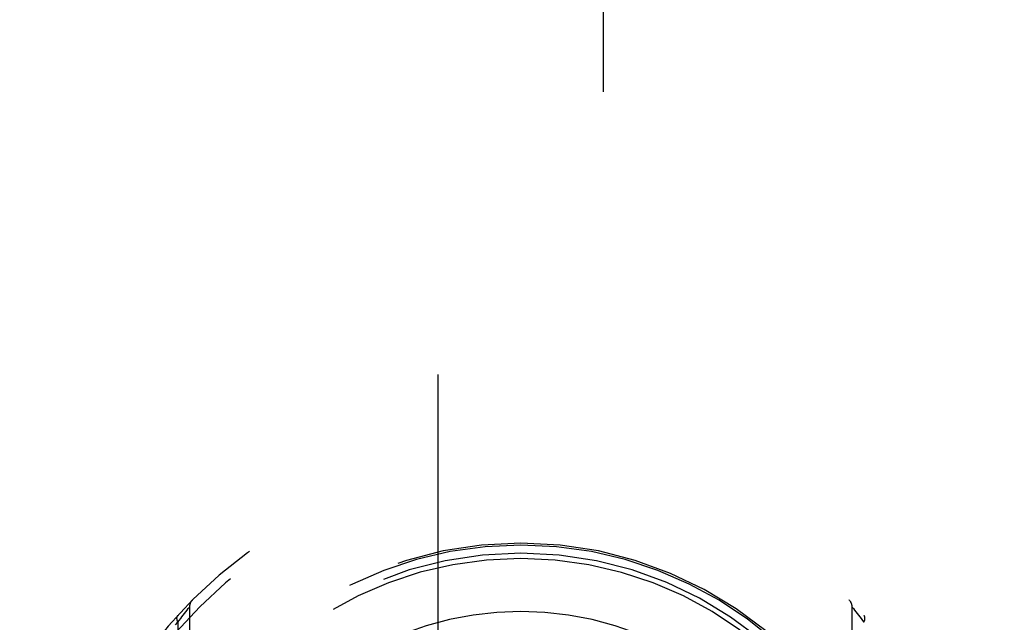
# Model space of a CAD drawing. Header units: inches. Extents: x 0 to 200, y 0 to 130.
# Tile 17 of 91: x 57.907 to 59.393, y 38.945 to 39.854. Entities that reach past the tile are written whole.
import ezdxf

# ---------------------------------------------------------------- set-up
doc = ezdxf.new("R2010")
doc.units = ezdxf.units.IN
doc.header["$LTSCALE"] = 11.011777
doc.header["$MEASUREMENT"] = 0
doc.linetypes.add('HIDDEN', pattern=[0.2, 0.1, -0.1])
doc.layers.get('0').update_dxf_attribs({"linetype": 'CONTINUOUS'})
doc.layers.add('DEFAULT_2', color=8, linetype='HIDDEN')
doc.layers.add('DIMENSIONS', color=7, linetype='CONTINUOUS')
doc.styles.get("Standard").update_dxf_attribs({"font": 'arial.ttf'})
doc.dimstyles.new('DIMSTYLE_1', dxfattribs={"dimtxt": 0.883298, "dimasz": 1.17773, "dimexe": 0.09, "dimexo": 0.07, "dimgap": 0.0375, "dimtad": 0, "dimtih": 1, "dimtoh": 1, "dimzin": 4, "dimdsep": 46, "dimtxsty": 'Standard', "dimblk": '_FILLED', "dimblk1": '_FILLED', "dimblk2": '_FILLED', "dimcen": 0.09, "dimazin": 1, "dimtfac": 1, "dimtofl": 0, "dimtmove": 0, "dimatfit": 3, "dimldrblk": '_FILLED', "dimfxl": 0, "dimtolj": 1, "dimtzin": 4, "dimarcsym": 0})

# ---------------------------------------------------------------- blocks, each defined once
blk = doc.blocks.new('_FILLED')
at = {"color": 0, "linetype": 'ByBlock'}
blk.add_solid([(0, 0), (-1, 0.2), (-1, -0.2)], dxfattribs=at)
blk = doc.blocks.new('*D13')
at = {"layer": 'DIMENSIONS', "color": 2, "linetype": 'Continuous'}
for p, q in [((57.8507, 72.5863), (55.5903, 72.5863)), ((61.4757, 72.5863), (63.8312, 72.5863))]:
    blk.add_line(p, q, dxfattribs=at)
at = {"layer": 'DIMENSIONS', "color": 2, "linetype": 'Continuous', "xscale": 1.1777301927, "yscale": 1.1777301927, "zscale": 1.1777301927}
blk.add_blockref('_FILLED', (57.8507, 72.5863), dxfattribs=at)
at = {"layer": 'DIMENSIONS', "color": 2, "linetype": 'Continuous', "xscale": 1.1777301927, "yscale": 1.1777301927, "zscale": 1.1777301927, "rotation": 180}
blk.add_blockref('_FILLED', (61.4757, 72.5863), dxfattribs=at)
at = {"layer": 'DIMENSIONS', "color": 2, "linetype": 'Continuous', "insert": (55.1486, 73.0279), "char_height": 0.8833, "width": 2.400337, "attachment_point": 3, "line_spacing_factor": 0.9}
blk.add_mtext('3.63', dxfattribs=at)

msp = doc.modelspace()

# ---------------------------------------------------------------- linework, layer by layer
at = {"layer": 'DEFAULT_2', "color": 8, "linetype": 'HIDDEN'}
for p, q in [((58.5382, 61.3423), (58.5382, 35.3405)), ((58.7882, 35.3405), (58.7882, 61.3423)), ((58.1557, 38.9586), (58.1576, 38.9611)), ((58.1576, 38.9611), (58.1595, 38.9635)), ((58.1595, 38.9635), (58.1613, 38.9658)), ((58.1613, 38.9658), (58.163, 38.9679)), ((58.163, 38.9679), (58.1631, 38.9681)), ((58.1631, 38.9681), (58.1632, 38.9681)), ((58.1632, 38.9682), (58.1632, 38.0007)), ((58.1632, 38.9681), (58.1632, 38.9682)), ((59.1632, 38.0007), (59.1632, 38.9682)), ((59.1633, 38.9681), (59.1634, 38.968)), ((59.1634, 38.968), (59.1652, 38.9658)), ((59.1652, 38.9658), (59.167, 38.9635)), ((59.167, 38.9635), (59.1688, 38.9611)), ((59.1688, 38.9611), (59.1708, 38.9586)), ((58.1456, 38.9451), (58.1478, 38.9481)), ((58.1456, 38.9451), (58.1456, 38.0238)), ((58.1478, 38.9481), (58.1499, 38.9509)), ((58.1499, 38.9509), (58.1517, 38.9534)), ((58.1517, 38.9534), (58.1538, 38.9561)), ((58.1538, 38.9561), (58.1557, 38.9586)), ((59.1708, 38.9586), (59.1726, 38.9561)), ((59.1726, 38.9561), (59.1747, 38.9534)), ((59.1747, 38.9534), (59.1766, 38.9509)), ((59.1766, 38.9509), (59.1786, 38.9481)), ((59.1786, 38.9481), (59.1808, 38.9451))]:
    msp.add_line(p, q, dxfattribs=at)
for points in [[(59.1632, 38.9682), (59.1632, 38.9682), (59.1633, 38.9681)], [(58.142, 38.9411), (58.1456, 38.9451)], [(58.1451, 38.9552), (58.145, 38.9551), (58.1449, 38.955), (58.1448, 38.9548), (58.1447, 38.9547), (58.1446, 38.9545), (58.1445, 38.9544), (58.1444, 38.9542), (58.1444, 38.954), (58.1443, 38.9539), (58.1442, 38.9537), (58.1441, 38.9535), (58.1441, 38.9533), (58.144, 38.9532), (58.144, 38.953), (58.1439, 38.9528), (58.1439, 38.9526), (58.1439, 38.9524), (58.1439, 38.9522), (58.1438, 38.952), (58.1438, 38.9518), (58.1438, 38.9516), (58.1438, 38.9514), (58.1438, 38.9511), (58.1438, 38.9509), (58.1438, 38.9507), (58.1438, 38.9505), (58.1439, 38.9502), (58.1439, 38.95), (58.1439, 38.9498), (58.144, 38.9496), (58.144, 38.9493), (58.1441, 38.9491), (58.1441, 38.9488), (58.1442, 38.9486), (58.1443, 38.9484), (58.1443, 38.9481), (58.1444, 38.9479), (58.1445, 38.9476), (58.1446, 38.9474), (58.1447, 38.9471), (58.1448, 38.9469), (58.1449, 38.9466), (58.145, 38.9464), (58.1451, 38.9461), (58.1453, 38.9459), (58.1454, 38.9456), (58.1455, 38.9454), (58.1456, 38.9451)], [(59.1808, 38.9451), (59.1809, 38.9454), (59.1811, 38.9456), (59.1812, 38.9459), (59.1813, 38.9461), (59.1814, 38.9464), (59.1815, 38.9466), (59.1816, 38.9469), (59.1817, 38.9471), (59.1818, 38.9474), (59.1819, 38.9476), (59.182, 38.9479), (59.1821, 38.9481), (59.1822, 38.9484), (59.1822, 38.9486), (59.1823, 38.9488), (59.1824, 38.9491), (59.1824, 38.9493), (59.1825, 38.9496), (59.1825, 38.9498), (59.1825, 38.95), (59.1826, 38.9502), (59.1826, 38.9505), (59.1826, 38.9507), (59.1826, 38.9509), (59.1826, 38.9511), (59.1826, 38.9514), (59.1826, 38.9516), (59.1826, 38.9518), (59.1826, 38.952), (59.1826, 38.9522), (59.1826, 38.9524), (59.1825, 38.9526), (59.1825, 38.9528), (59.1824, 38.953), (59.1824, 38.9532), (59.1823, 38.9533), (59.1823, 38.9535), (59.1822, 38.9537), (59.1822, 38.9539), (59.1821, 38.954), (59.182, 38.9542), (59.1819, 38.9544), (59.1818, 38.9545), (59.1817, 38.9547), (59.1816, 38.9548), (59.1815, 38.955), (59.1814, 38.9551), (59.1813, 38.9552)]]:
    msp.add_lwpolyline(points, dxfattribs=at)
for centre, radius, start, end in [((58.6632, 38.4845), 0.7, 305.5126, 234.4874), ((58.6632, 38.4845), 0.685, 305.5126, 234.4874), ((58.6632, 38.482), 0.5825, 0.2464, 179.7536), ((58.6632, 38.4815), 0.58, 7.6622, 172.3378), ((58.6632, 38.482), 0.5675, 0.2497, 179.7503), ((58.6632, 38.4815), 0.56, 7.6662, 172.3273), ((58.1782, 38.9682), 0.015, 135.0748, 180), ((59.1482, 38.9682), 0.015, 0, 44.9252), ((58.6632, 38.4815), 0.48, 55.0461, 124.9539)]:
    msp.add_arc(centre, radius, start, end, dxfattribs=at)

# ---------------------------------------------------------------- dimensions: what is measured, and where the dimension line sits
at = {"layer": 'DIMENSIONS', "color": 2, "linetype": 'Continuous'}
dim = msp.add_linear_dim(base=(61.4757176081, 72.5862751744), p1=(57.8507176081, 91.6379779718), p2=(61.4757176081, 34.3669779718), dimstyle='DIMSTYLE_1', dxfattribs=at)
dim.commit()
dim.dimension.update_dxf_attribs({"geometry": '*D13', "text_midpoint": (53.9472941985, 72.5813488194), "dimtype": 160})

doc.saveas('drawing.dxf')
